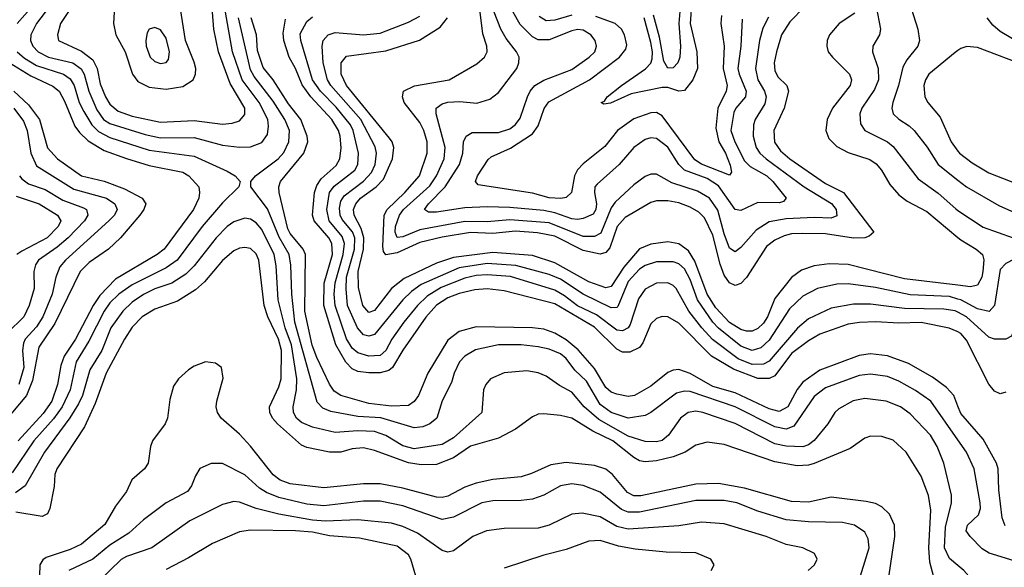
# Model space of a CAD drawing. Header units: inches. Extents: x 1308407 to 1441228, y 959628 to 1036311.
# Tile 88 of 256: x 1356670 to 1360165, y 986121 to 988063. Entities that reach past the tile are written whole.
import ezdxf

# ---------------------------------------------------------------- set-up
doc = ezdxf.new("R2010")
doc.units = ezdxf.units.IN
doc.header["$MEASUREMENT"] = 0
doc.layers.add('B3958', color=7, linetype='Continuous')
doc.layers.add('B3968', color=7, linetype='Continuous')

msp = doc.modelspace()

# ---------------------------------------------------------------- linework, layer by layer
at = {"layer": 'B3958', "color": 5}
for points, elevation in [([(1360000, 988261.8), (1359990, 988267.6), (1359953.8, 988273.8), (1359910, 988266.2), (1359870, 988243), (1359830, 988192), (1359820.5, 988150), (1359857.6, 988030), (1359863.5, 987990), (1359858.1, 987970), (1359819, 987921), (1359804.9, 987895.1), (1359789.3, 987830), (1359768.7, 987770), (1359765.2, 987750), (1359770.8, 987730), (1359790, 987710.1), (1359827, 987687), (1359845, 987670), (1359891.3, 987611.3), (1359930.1, 987550), (1360000, 987494.4)], 3460), ([(1356770, 988173.8), (1356661.3, 988050)], 3540), ([(1359017.5, 988150), (1359010, 988050), (1359016, 987970), (1359013.5, 987930), (1359005.7, 987910), (1358990, 987892.3), (1358970, 987891.4), (1358956.5, 987916.5), (1358941.5, 988001.5), (1358920, 988080)], 3260), ([(1356792.1, 988130), (1356730.5, 988050), (1356710.1, 988010), (1356709.4, 987990), (1356716.6, 987970), (1356735.9, 987950), (1356772.5, 987930), (1356858.8, 987910), (1356889.2, 987889.2), (1356899.3, 987870), (1356915.8, 987810), (1356944.1, 987744.1), (1356967.9, 987710), (1356990, 987694.7), (1357116.2, 987656.2), (1357170, 987644.9), (1357290, 987645.4), (1357390, 987617.9), (1357450, 987611.3), (1357490, 987612), (1357530, 987627.3), (1357550, 987656.4), (1357554, 987686), (1357550.6, 987710), (1357520.9, 987770), (1357460.1, 987850), (1357425.8, 987950), (1357400.9, 988090)], 3560), ([(1356876.6, 988143.4), (1356815.8, 988050), (1356804.5, 988010), (1356808.7, 987990), (1356890, 987951.9), (1356930, 987921.1), (1356945.7, 987890), (1356956.1, 987836.1), (1356975, 987790), (1356990, 987763.3), (1357019.4, 987739.4), (1357070, 987721.2), (1357170, 987700.1), (1357290, 987706.2), (1357390, 987692.7), (1357424, 987696), (1357450, 987704.8), (1357470, 987727.6), (1357468.9, 987750), (1357417.5, 987837.5), (1357376.4, 987950), (1357359.4, 988030), (1357354.7, 988090)], 3580), ([(1359055.4, 988130), (1359050.3, 988050.3), (1359073.1, 987950), (1359075.3, 987890), (1359059.7, 987850), (1359030, 987812.7), (1359010, 987809.4), (1358970, 987822.4), (1358950, 987822.5), (1358839.9, 987800.1), (1358767.2, 987767.2), (1358743.7, 987763.7), (1358734.3, 987770), (1358745.6, 987774.4), (1358755, 987790), (1358805.8, 987830), (1358891.3, 987888.7), (1358910.2, 987909.8), (1358915.2, 987924.8), (1358915.9, 987950), (1358910, 987982.4), (1358886.5, 988070)], 3280), ([(1359456.5, 988110), (1359403.9, 988056.1), (1359374.4, 988010), (1359355.7, 987950), (1359348.1, 987910), (1359350, 987883.1), (1359361.3, 987861.3), (1359392.3, 987830), (1359398.5, 987810), (1359383, 987750), (1359346.4, 987670), (1359349.6, 987629.6), (1359370, 987598.7), (1359403, 987570), (1359530, 987483), (1359593.4, 987450), (1359701.8, 987310), (1359684.9, 987295.1), (1359670.1, 987289.9), (1359630, 987288.3), (1359530, 987303.3), (1359450, 987305.5), (1359410, 987303.4), (1359383.5, 987296.5), (1359350, 987281.4), (1359321.3, 987258.7), (1359250, 987149.2), (1359230, 987127.6), (1359210, 987120.9), (1359190, 987129.9), (1359170, 987157.2), (1359155.9, 987195.9), (1359130, 987298.9), (1359101, 987361), (1359080.7, 987380.7), (1359050, 987398.2), (1359010, 987413.6), (1358970, 987421.3), (1358930, 987421.1), (1358910, 987415.3), (1358818.7, 987361.3), (1358790.4, 987329.6), (1358765.2, 987254.8), (1358750, 987237.9), (1358730, 987232), (1358670, 987245.2), (1358570, 987295.1), (1358507.8, 987307.8), (1358430, 987313.3), (1358350, 987305.2), (1358270, 987308.4), (1358170, 987292.4), (1358090, 987273.6), (1358010, 987236), (1357969.4, 987229.4), (1357961.8, 987241.8), (1357959.2, 987259.2), (1357964.1, 987370), (1357974.4, 987390), (1358037, 987450), (1358089.3, 987510), (1358116.8, 987590), (1358116.9, 987630), (1358104.9, 987670), (1358090, 987699.2), (1358035, 987770), (1358029, 987790), (1358032.7, 987810), (1358071.1, 987828.9), (1358194.2, 987850), (1358293.2, 987906.8), (1358320.2, 987930), (1358329.2, 987950), (1358327.9, 987970), (1358313.6, 988013.6), (1358304.4, 988090)], 3380), ([(1359327.6, 988072.4), (1359307.2, 988032.8), (1359296.2, 987990), (1359281.2, 987890), (1359290.4, 987850), (1359313.7, 987810), (1359319.7, 987790), (1359314.7, 987765.3), (1359281, 987710), (1359274.7, 987690), (1359273, 987650), (1359284.6, 987610), (1359297, 987590), (1359319, 987570), (1359454.9, 987470), (1359551.2, 987411.2), (1359567.6, 987390), (1359570, 987367.4), (1359550, 987359), (1359490, 987361.8), (1359390, 987356.9), (1359330, 987346.7), (1359283.6, 987316.4), (1359230, 987255.3), (1359210, 987239.9), (1359190, 987253), (1359170, 987303.9), (1359148.4, 987388.4), (1359118.1, 987430), (1359075.5, 987455.5), (1358984.2, 987484.2), (1358930, 987515.2), (1358910, 987516.1), (1358890, 987507.1), (1358850, 987477.8), (1358783.8, 987416.2), (1358770, 987396.1), (1358733.4, 987306.6), (1358710, 987293.9), (1358670, 987294.2), (1358550, 987342.8), (1358410, 987354), (1358330, 987346.6), (1358250, 987347.2), (1358090, 987317.6), (1358030, 987292.7), (1358010, 987290.7), (1358003.4, 987310), (1358004, 987330), (1358017.8, 987370), (1358032, 987390), (1358126, 987474), (1358149.1, 987510), (1358177.4, 987570), (1358180.4, 987610), (1358148.5, 987730), (1358148.5, 987750), (1358170, 987765.4), (1358190, 987770.8), (1358232.7, 987772.7), (1358292.2, 987767.8), (1358338.4, 987781.6), (1358370, 987804.7), (1358434.5, 987890), (1358441.9, 987910), (1358442.5, 987930), (1358433.3, 987950), (1358396.9, 987996.9), (1358377.7, 988030), (1358353.9, 988090)], 3360), ([(1359234.2, 988065.8), (1359229.8, 987970), (1359219.5, 987890), (1359223.6, 987870), (1359249.1, 987810), (1359246.3, 987790), (1359212.3, 987750), (1359205.2, 987734.8), (1359194.6, 987670), (1359207.8, 987630), (1359243.2, 987563.2), (1359263.3, 987543.3), (1359321.7, 987510), (1359343.6, 987490), (1359391, 987430), (1359380.9, 987419.1), (1359366.6, 987413.4), (1359290, 987414.7), (1359230, 987386.5), (1359210, 987390.6), (1359150, 987473.6), (1359110, 987499.8), (1359029.7, 987529.7), (1359009.3, 987549.3), (1358970, 987610.8), (1358930, 987641.8), (1358910, 987644.9), (1358890, 987638), (1358850, 987610.5), (1358798.3, 987550), (1358719.9, 987480.1), (1358711.9, 987470), (1358710.5, 987450), (1358717.6, 987410), (1358715.6, 987390), (1358705.8, 987374.2), (1358670, 987357.7), (1358650, 987354.3), (1358630, 987357.3), (1358570, 987378.8), (1358530, 987386.6), (1358410, 987397.4), (1358330, 987399.9), (1358250, 987396.2), (1358150, 987380.4), (1358121, 987381), (1358107.5, 987390), (1358120.9, 987410), (1358180.1, 987470), (1358231.2, 987550), (1358242.5, 987590), (1358245.7, 987630), (1358254.6, 987650), (1358276.2, 987663.8), (1358370, 987663.8), (1358410, 987676.8), (1358430, 987691.5), (1358446.4, 987713.6), (1358472, 987790), (1358481.5, 987810), (1358498.4, 987830), (1358530, 987849.2), (1358630, 987886.7), (1358691.9, 987930), (1358711, 987950), (1358717.3, 987970), (1358713, 987990), (1358697.3, 988010), (1358670, 988026), (1358650, 988028.4), (1358630, 988024.3), (1358550, 987992), (1358510, 987992.5), (1358490, 988002.6), (1358446.3, 988046.3), (1358422.2, 988090)], 3340), ([(1359634, 988086), (1359578.1, 988050), (1359544.7, 988010), (1359536.4, 987990), (1359534.4, 987970), (1359539.8, 987950), (1359554.5, 987930), (1359615.3, 987870), (1359622.8, 987850), (1359617.3, 987830), (1359554.6, 987750), (1359536.6, 987710), (1359531.3, 987670), (1359542.1, 987642.1), (1359570, 987613.3), (1359610, 987592.3), (1359687.3, 987567.3), (1359710, 987552.7), (1359728.7, 987530), (1359758.4, 987478.4), (1359790, 987442.2), (1359820.3, 987420.3), (1359890, 987382.7), (1360000, 987290.9)], 3420), ([(1359709.7, 988109.7), (1359724.8, 988030), (1359721.8, 988010), (1359698.6, 987970), (1359696.5, 987950), (1359717.4, 987890), (1359718.4, 987850), (1359703.7, 987816.3), (1359659.6, 987750), (1359652.3, 987730), (1359654.3, 987694.3), (1359670.2, 987670), (1359749.7, 987629.7), (1359770, 987613.9), (1359859.4, 987499.4), (1359930, 987448.1), (1359992.3, 987392.3), (1360000, 987387.1)], 3440), ([(1360000, 986572.9), (1359904.3, 986710), (1359850, 986748.4), (1359790, 986781.8), (1359750, 986798), (1359690, 986805.7), (1359650, 986801.8), (1359530, 986757.8), (1359490, 986727), (1359417.9, 986622.1), (1359390, 986611.3), (1359350, 986619.2), (1359210, 986690.2), (1359050, 986744.4), (1359030, 986745.6), (1359001.8, 986738.2), (1358910.4, 986669.6), (1358890, 986659.2), (1358830, 986649.6), (1358770, 986670.6), (1358730, 986698.5), (1358681.6, 986781.6), (1358640.8, 986820.8), (1358610, 986862), (1358590, 986877.8), (1358550, 986894.6), (1358510, 986903), (1358450, 986910.7), (1358370, 986910.7), (1358287.6, 986892.4), (1358250.2, 986870), (1358231.4, 986850), (1358212.5, 986810), (1358203.2, 986776.8), (1358170, 986711.1), (1358150.8, 986650), (1358126.2, 986630), (1358101.2, 986618.8), (1358070, 986615.2), (1357951.6, 986651.6), (1357870, 986656.2), (1357774.2, 986674.2), (1357745.7, 986685.7), (1357726.6, 986706.6), (1357647.3, 986990), (1357636.5, 987090), (1357633.2, 987193.2), (1357626.5, 987230), (1357591.6, 987291.6), (1357550, 987392.1), (1357490.7, 987470), (1357490.7, 987490), (1357507.6, 987510), (1357587.7, 987570), (1357608.2, 987591.8), (1357626.1, 987630), (1357627.5, 987670), (1357611.7, 987710), (1357570, 987774.1), (1357502.1, 987862.1), (1357490, 987886), (1357447.4, 988070)], 3540), ([(1360000, 986692.4), (1359985.4, 986730), (1359959.1, 986759.1), (1359910, 986795.8), (1359824.2, 986844.2), (1359750, 986870.9), (1359690, 986877.9), (1359650, 986872.4), (1359510, 986820.3), (1359450, 986777.8), (1359430, 986751.4), (1359396, 986690), (1359365.8, 986674.2), (1359330, 986683.6), (1359210, 986740.1), (1359130, 986761.8), (1359050, 986808.1), (1359010, 986822.5), (1358990, 986820.7), (1358970, 986812), (1358910, 986763.1), (1358852.4, 986730), (1358830, 986727.1), (1358790, 986735.5), (1358770, 986742.6), (1358750, 986758.7), (1358710, 986826.1), (1358652.9, 986892.9), (1358610, 986928.2), (1358570, 986951.8), (1358530, 986965.3), (1358490.7, 986970.7), (1358290, 986974.2), (1358230, 986956.9), (1358190, 986926.2), (1358118.9, 986810), (1358085.6, 986730), (1358070.6, 986709.4), (1358050, 986695.5), (1357990, 986693.1), (1357910, 986701.7), (1357810, 986730.5), (1357786.2, 986746.2), (1357770.1, 986770.1), (1357724.7, 986864.7), (1357708.7, 986908.7), (1357681.8, 987030), (1357685, 987230), (1357676.9, 987250), (1357630, 987305), (1357621.7, 987321.7), (1357591.7, 987450), (1357590.3, 987470), (1357596.2, 987490), (1357679.1, 987590), (1357693, 987630), (1357691.2, 987650), (1357668.5, 987710), (1357624.7, 987764.7), (1357569.9, 987850), (1357534.2, 987894.2), (1357514, 987954), (1357510.6, 988010), (1357491.8, 988070)], 3520), ([(1360000, 986956.4), (1359997.8, 986957.8), (1359969, 986969), (1359870, 986989.4), (1359790, 986986.7), (1359708.2, 986991.8), (1359650.3, 986989.7), (1359610, 986983), (1359510, 986947.7), (1359470, 986924.7), (1359410, 986879.2), (1359350, 986800.7), (1359329.8, 986790.2), (1359290, 986791.1), (1359204.2, 986824.2), (1359126.1, 986870), (1359010, 986986.9), (1358970, 987009.9), (1358950, 987010.5), (1358930, 987003.2), (1358910, 986985), (1358882.2, 986917.8), (1358870, 986900.4), (1358835.6, 986884.4), (1358810, 986884.4), (1358790, 986894.8), (1358710, 986972.5), (1358570, 987056), (1358390, 987101.5), (1358330, 987109), (1358285.8, 987105.8), (1358230, 987092.1), (1358190, 987076.9), (1358149.4, 987050.6), (1358111.2, 987008.8), (1358030, 986891.4), (1357993.6, 986830), (1357980.3, 986819.7), (1357950, 986810.5), (1357910, 986810.5), (1357870, 986815), (1357850, 986825.3), (1357828.2, 986848.2), (1357791.8, 986910), (1357750, 987050), (1357751.2, 987128.8), (1357780.2, 987230), (1357778.5, 987270), (1357767.3, 987290), (1357715.4, 987350), (1357709.4, 987370), (1357717.2, 987450), (1357724.7, 987475.3), (1357740.9, 987499.1), (1357794.1, 987545.9), (1357806.8, 987570), (1357811.1, 987608.9), (1357807.9, 987650), (1357801.8, 987670), (1357778.2, 987710), (1357703.2, 987790), (1357672.4, 987832.4), (1357649.8, 987889.8), (1357627.3, 987930), (1357608.1, 987990), (1357604.9, 988015.1), (1357614.2, 988065.8)], 3480), ([(1360000, 987025.6), (1359990, 987030.7), (1359950, 987036.2), (1359810, 987039.4), (1359690, 987054.4), (1359630, 987054), (1359550, 987039.7), (1359470, 987002.6), (1359430.5, 986969.5), (1359330, 986852.8), (1359310, 986841.2), (1359270, 986840.5), (1359220.4, 986860.4), (1359129.2, 986929.2), (1359091.4, 986970), (1359045.6, 987030), (1358999.9, 987110), (1358990, 987120.5), (1358970, 987129.9), (1358930, 987128.5), (1358890, 987107.6), (1358866.6, 987073.4), (1358837.3, 986982.7), (1358830, 986969.9), (1358810, 986959.3), (1358790, 986962.7), (1358717.1, 987017.1), (1358650, 987048.1), (1358603.8, 987083.8), (1358570, 987103.6), (1358412, 987152), (1358330, 987158.7), (1358290, 987156.1), (1358250, 987147.1), (1358166.6, 987113.4), (1358116.9, 987083.1), (1358081.7, 987050), (1358033.5, 986990), (1357991.3, 986930), (1357970, 986890.4), (1357950, 986872.9), (1357910, 986870.2), (1357870, 986881.5), (1357850, 986898.7), (1357830, 986931), (1357790.4, 987050), (1357786, 987090), (1357789.5, 987129.5), (1357818.3, 987230), (1357823.4, 987270), (1357814.7, 987294.7), (1357768.4, 987350), (1357760.2, 987390), (1357769.6, 987450.4), (1357786.9, 987473.1), (1357860.3, 987530), (1357870.6, 987550), (1357872.5, 987590), (1357853.4, 987670), (1357844.3, 987690), (1357793.7, 987753.7), (1357738, 987810), (1357710, 987850), (1357667.9, 987990), (1357666.3, 988013.7), (1357690, 988056.8), (1357710, 988073.3)], 3460), ([(1360000, 987072.4), (1359970, 987081.8), (1359830, 987087.5), (1359707, 987113), (1359610, 987126.5), (1359570, 987125.7), (1359501.5, 987110), (1359450, 987082.5), (1359402.5, 987037.5), (1359330, 986926.3), (1359300.1, 986899.9), (1359270, 986890.6), (1359230, 986905.8), (1359150, 986968.8), (1359130.2, 986990), (1359075.4, 987070), (1359050, 987141.6), (1359030, 987179.5), (1359010, 987197.3), (1358990, 987204.7), (1358930, 987204.8), (1358890, 987191.3), (1358870, 987178), (1358830, 987134.7), (1358793.6, 987046.4), (1358790, 987042.3), (1358770, 987040.9), (1358670, 987089.4), (1358590, 987142.6), (1358550, 987160.1), (1358431.3, 987191.2), (1358330, 987198.4), (1358230, 987182.7), (1358095.8, 987124.2), (1358060.4, 987099.6), (1358029.7, 987070), (1357930, 986947.1), (1357910, 986940.9), (1357890, 986945.8), (1357869, 986970), (1357833.9, 987050), (1357828.9, 987108.9), (1357830.7, 987150), (1357858.1, 987250), (1357859.3, 987290), (1357851.2, 987311.2), (1357815.2, 987355.2), (1357807.9, 987370), (1357805.6, 987394.4), (1357810, 987419.8), (1357821.4, 987438.6), (1357890, 987490.7), (1357918.4, 987521.6), (1357931.9, 987550), (1357936.7, 987590), (1357932, 987612), (1357880.9, 987710), (1357775.1, 987830), (1357762.8, 987850), (1357747.3, 987910), (1357744.3, 987970), (1357747.5, 987990), (1357765.2, 988010), (1357790, 988017.5), (1357890, 988010.1), (1357950, 988016), (1358050, 988054.6), (1358090, 988076.3)], 3440), ([(1360000, 987121.4), (1359810, 987144.8), (1359610, 987194.8), (1359543, 987197), (1359490, 987190.7), (1359445.4, 987174.6), (1359410, 987148.7), (1359350, 987075), (1359324.1, 987010), (1359310, 986987.4), (1359290, 986967.6), (1359270, 986959), (1359250, 986958.3), (1359230, 986964.9), (1359190, 986989.4), (1359141.4, 987041.4), (1359109.7, 987090), (1359066.4, 987206.4), (1359044.1, 987244.1), (1359010, 987268.5), (1358970, 987276), (1358910, 987267.2), (1358870, 987250.7), (1358814, 987186), (1358770, 987117.6), (1358750, 987111.8), (1358690, 987133.2), (1358570, 987201.6), (1358490, 987227.5), (1358350, 987237.5), (1358210, 987219.4), (1358150, 987199.7), (1358034.6, 987145.4), (1357989.4, 987110), (1357930, 987032.5), (1357910, 987025.4), (1357887.8, 987050), (1357873.3, 987113.3), (1357872.2, 987170), (1357890.4, 987250), (1357892, 987290), (1357882.5, 987322.5), (1357857.3, 987370), (1357855, 987390), (1357863.3, 987410), (1357880.4, 987430), (1357936, 987470), (1357961.7, 987498.3), (1357993.4, 987570), (1357997.8, 987610), (1357992.2, 987630), (1357983.1, 987643.1), (1357830.2, 987830), (1357810.9, 987870), (1357811.1, 987910), (1357830, 987933.7), (1357970, 987953.2), (1358089.7, 987990.3), (1358163.2, 988036.8), (1358189.1, 988070)], 3420), ([(1359161.6, 988078.4), (1359159.1, 988050), (1359170.6, 987970), (1359166.8, 987890), (1359181, 987830), (1359177.4, 987810), (1359148.5, 987750), (1359141.5, 987678.5), (1359151.5, 987630), (1359175.1, 987590), (1359192.3, 987547.7), (1359196.8, 987523.2), (1359190, 987512.3), (1359090, 987551.2), (1359066.3, 987566.3), (1358950, 987722.5), (1358930, 987734.2), (1358910, 987733.2), (1358850, 987711.7), (1358791.9, 987670), (1358746.5, 987613.5), (1358670, 987552.6), (1358650, 987531), (1358639.9, 987510), (1358629.2, 987450.8), (1358610, 987432.4), (1358591.1, 987428.9), (1358550, 987431.1), (1358490, 987448.1), (1358297.3, 987477.3), (1358288.4, 987490), (1358295.4, 987510), (1358332.4, 987567.6), (1358343.2, 987576.8), (1358412.3, 987607.7), (1358490, 987658.4), (1358510, 987687.5), (1358531.4, 987748.6), (1358548.1, 987771.9), (1358692.1, 987850), (1358799.4, 987930), (1358821.5, 987958.5), (1358825.2, 987974.8), (1358817.1, 988010), (1358806.1, 988030), (1358783.2, 988050), (1358715.3, 988075.3)], 3320), ([(1358630, 988079.5), (1358570, 988061.7), (1358539.3, 988059.3), (1358514.3, 988074.3)], 3320), ([(1356661.9, 987950), (1356687, 987927), (1356730, 987900.4), (1356825.9, 987870), (1356850, 987853.4), (1356863.5, 987830), (1356881.8, 987770), (1356897.6, 987737.6), (1356926.8, 987690), (1356950, 987667.2), (1356990, 987645), (1357130, 987601), (1357290, 987579.7), (1357406.5, 987526.5), (1357435.6, 987510), (1357453, 987490), (1357447.7, 987470), (1357390, 987413.6), (1357318.1, 987330), (1357229.4, 987210.6), (1357190, 987182.8), (1357070, 987123.2), (1357022.5, 987090), (1356990, 987058.8), (1356970, 987030), (1356916.4, 986923.6), (1356871, 986850), (1356849.8, 986750.2), (1356821.2, 986690), (1356790, 986647.7), (1356720.3, 986570), (1356644.2, 986455.8)], 3540), ([(1360000, 987953.7), (1359990, 987946.8), (1359896.8, 987870), (1359884.7, 987850), (1359879.2, 987830), (1359882.7, 987790), (1359893.4, 987770), (1359937.5, 987717.5), (1359975.6, 987630), (1360000, 987597.6)], 3480), ([(1356602.5, 987930), (1356710, 987864.1), (1356787.8, 987827.8), (1356810, 987810.1), (1356830, 987774.1), (1356866.3, 987686.3), (1356883.1, 987663.1), (1356913.8, 987633.8), (1356970, 987599.9), (1357050, 987571.2), (1357130, 987546.3), (1357250, 987522.6), (1357270.7, 987510), (1357305.7, 987470), (1357309.1, 987450), (1357306, 987430), (1357286.9, 987390), (1357183.1, 987250), (1357158.8, 987230), (1357010, 987143.6), (1356954.3, 987085.7), (1356931, 987050), (1356868.3, 986930), (1356827.8, 986870), (1356816.5, 986836.5), (1356804.9, 986770), (1356784.6, 986710), (1356753.6, 986666.4), (1356664.9, 986570)], 3520), ([(1356649.9, 987809.9), (1356701.9, 987761.9), (1356740.4, 987710), (1356768.9, 987608.9), (1356804.5, 987570), (1356889.4, 987509.4), (1356970, 987490.1), (1357043, 987463), (1357105, 987430), (1357118, 987410), (1357111.6, 987390), (1357097.4, 987370), (1357028.1, 987290), (1356985.9, 987250), (1356917.5, 987202.5), (1356884.9, 987170), (1356794.6, 986985.4), (1356738.2, 986901.8), (1356716.5, 986783.5), (1356695.1, 986730), (1356550, 986560.5)], 3480), ([(1356649.1, 987750), (1356683.8, 987703.8), (1356697, 987670), (1356710, 987590), (1356730, 987545.6), (1356862.2, 987462.2), (1356978.5, 987430), (1357008.5, 987410), (1357016.5, 987390), (1357007.4, 987370), (1356987.4, 987350), (1356833.3, 987210), (1356813.1, 987186.9), (1356798.4, 987150), (1356785.9, 987090), (1356752.1, 987010), (1356730, 986974.2), (1356689.8, 986930.2), (1356683.7, 986916.3), (1356680.8, 986890), (1356684.8, 986830), (1356667.5, 986770)], 3460), ([(1356669.3, 987510), (1356678.4, 987498.4), (1356701.2, 987481.2), (1356761, 987461), (1356823.6, 987423.6), (1356896.4, 987396.4), (1356907.5, 987390), (1356912, 987370), (1356900.7, 987350), (1356842.7, 987290), (1356803.5, 987256.5), (1356737.1, 987210), (1356726.5, 987193.5), (1356720.7, 987170), (1356722.1, 987110), (1356704.6, 987050), (1356684.7, 987010), (1356627.8, 986952.2)], 3440), ([(1356657.5, 987437.5), (1356739.8, 987410), (1356804.6, 987370), (1356815.9, 987350), (1356806.8, 987330), (1356768, 987290), (1356677.7, 987242.3), (1356660.8, 987230)], 3420), ([(1360000, 986126.9), (1359970, 986151.7), (1359952.1, 986190), (1359956.5, 986263.5), (1359977.6, 986350), (1359977.3, 986377.3), (1359949.9, 986490), (1359926.3, 986550), (1359902.5, 986590), (1359830, 986665.9), (1359796.8, 986690), (1359745.1, 986710), (1359670, 986720.1), (1359628.3, 986711.7), (1359577.4, 986682.6), (1359563.2, 986670), (1359538, 986630), (1359489.4, 986570.6), (1359470, 986555.3), (1359450, 986548.4), (1359390, 986550.2), (1359350, 986559.3), (1359210, 986630.9), (1359094.5, 986670), (1359070, 986674.4), (1359043.2, 986670), (1359015.7, 986650), (1358973, 986590), (1358950, 986571), (1358930, 986565.5), (1358890, 986566.7), (1358830, 986586.6), (1358725.3, 986645.3), (1358674.1, 986690), (1358630, 986742.5), (1358586, 986766), (1358539.4, 986799.4), (1358510, 986811.1), (1358470, 986818), (1358389.6, 986810.4), (1358341.2, 986790), (1358324.4, 986770), (1358316.2, 986750), (1358310.1, 986669.9), (1358210, 986580.3), (1358170, 986557.1), (1358070, 986541.7), (1358030, 986551.7), (1357970, 986588.4), (1357930, 986602.6), (1357870, 986605.6), (1357790, 986599), (1357710, 986617.9), (1357670, 986635), (1357652.6, 986650), (1357641.9, 986670), (1357641, 986690), (1357652.9, 986750), (1357653.6, 986790), (1357634.5, 986910), (1357613, 986970), (1357587.5, 987070), (1357580.9, 987190), (1357573, 987230), (1357530, 987319.6), (1357510, 987343.2), (1357490, 987355.6), (1357470, 987359), (1357430, 987347), (1357406.4, 987330), (1357367.4, 987290), (1357289.3, 987190), (1357259.5, 987160.5), (1357210, 987129), (1357150, 987108.4), (1357110, 987088.6), (1357070, 987061), (1357037, 987030), (1356994.1, 986970), (1356961.5, 986890), (1356919, 986821), (1356893.6, 986730), (1356879.3, 986700.7), (1356848.5, 986651.5), (1356758.4, 986530), (1356689.8, 986410.2), (1356655.2, 986384.8)], 3560), ([(1359923.7, 986050), (1359899.8, 986139.8), (1359896.5, 986190), (1359904, 986324), (1359895.9, 986375.9), (1359870, 986444.4), (1359816.2, 986530), (1359770, 986571.6), (1359730, 986585), (1359690, 986586.6), (1359670, 986579.4), (1359617.4, 986542.6), (1359490, 986489), (1359470, 986482.9), (1359430, 986481.4), (1359350, 986495.2), (1359170, 986556.6), (1359110, 986565.2), (1359070, 986554.1), (1359031.8, 986530), (1358990, 986512.6), (1358930, 986499), (1358890, 986495.4), (1358870, 986499.2), (1358850, 986510.3), (1358775.4, 986570), (1358704.5, 986604.5), (1358630, 986649.6), (1358590, 986659.7), (1358530, 986665.8), (1358510, 986664.1), (1358490, 986655.3), (1358430, 986610.5), (1358370, 986579.5), (1358270, 986551), (1358210, 986509.6), (1358150, 986485.5), (1358095.5, 986484.5), (1358050, 986491.6), (1357930, 986535.4), (1357890, 986544.3), (1357850, 986541), (1357809.9, 986529.9), (1357770, 986529.6), (1357690, 986546), (1357670, 986554.3), (1357585.8, 986630), (1357567.9, 986650), (1357557.7, 986670), (1357557.1, 986690), (1357590, 986760.6), (1357598.8, 986790), (1357599.7, 986890), (1357588.7, 986930), (1357551.1, 987010), (1357537.7, 987050), (1357519.6, 987210), (1357510, 987232.7), (1357490, 987251.6), (1357470, 987255.8), (1357450, 987252.6), (1357430, 987243), (1357390, 987208.8), (1357326.7, 987133.3), (1357294.2, 987105.8), (1357230, 987065.6), (1357150, 987036.3), (1357105, 987010), (1357070, 986972.7), (1357042.4, 986930), (1356977.9, 986810), (1356938.3, 986701.7), (1356900.8, 986619.2), (1356802.1, 986470), (1356795.5, 986450), (1356792.4, 986407.6), (1356777.6, 986330), (1356768.8, 986311.2), (1356750, 986301.4), (1356656.6, 986316.6)], 3580), ([(1359747.1, 986030), (1359776.7, 986230), (1359774.6, 986270), (1359757.1, 986310), (1359730, 986335.5), (1359707, 986347), (1359674.9, 986354.9), (1359550, 986369.5), (1359470, 986351.7), (1359410, 986354.5), (1359242.3, 986402.3), (1359150, 986418.8), (1359070, 986416.4), (1358874.5, 986374.5), (1358850, 986374), (1358826.9, 986386.9), (1358774.1, 986450), (1358750, 986469.5), (1358710, 986482), (1358610, 986493.1), (1358555.1, 986484.9), (1358486.6, 986453.4), (1358450, 986441.7), (1358350, 986432), (1358290, 986419.9), (1358250, 986405.2), (1358190, 986372.9), (1358170, 986368.9), (1358150, 986369.9), (1358030, 986402.2), (1357950, 986417), (1357890, 986417), (1357750, 986402.8), (1357630, 986417.1), (1357595, 986430), (1357569.5, 986449.5), (1357490, 986550.5), (1357450, 986592.7), (1357385, 986650), (1357372.3, 986670), (1357367.7, 986690), (1357369.8, 986710), (1357392.3, 986792.3), (1357387, 986830), (1357365.3, 986845.3), (1357330, 986849.6), (1357290, 986834.3), (1357270, 986821.3), (1357234, 986790), (1357215.9, 986764.1), (1357203.4, 986716.6), (1357194.9, 986650), (1357186.5, 986630), (1357141.3, 986570), (1357134.2, 986550), (1357126.7, 986490), (1357113.1, 986470), (1357069, 986431), (1357050.1, 986389.9), (1357010, 986337.4), (1356972.7, 986272.7), (1356890, 986203.3), (1356850, 986184), (1356764.2, 986155.8), (1356752.2, 986147.8), (1356741.8, 986130), (1356739.5, 986050)], 3620), ([(1359643.6, 986056.4), (1359684.7, 986190), (1359682, 986222), (1359670, 986245.1), (1359632.6, 986270), (1359590, 986279.4), (1359470, 986281.8), (1359390, 986289.6), (1359290, 986320.5), (1359215.3, 986350), (1359170, 986357.6), (1359070, 986358.1), (1358870, 986316.1), (1358830, 986316.1), (1358806.4, 986326.4), (1358730, 986387.1), (1358670, 986411.7), (1358630, 986417.6), (1358590, 986409.5), (1358530, 986376.9), (1358490, 986362.6), (1358450, 986357.8), (1358350, 986356.7), (1358310, 986349.9), (1358210, 986299.4), (1358170, 986290.8), (1358030, 986339.2), (1357950, 986355.4), (1357890, 986355.7), (1357750, 986339.5), (1357690, 986344.4), (1357590, 986368.7), (1357545.9, 986385.9), (1357521.9, 986401.9), (1357470, 986448.7), (1357390, 986488.9), (1357350, 986489.8), (1357310, 986471), (1357294.4, 986445.6), (1357280.6, 986410), (1357265.8, 986390), (1357190, 986349.2), (1357110, 986289.2), (1357057.4, 986242.6), (1356990, 986199.9), (1356930, 986150.3), (1356845.3, 986110)], 3640), ([(1359468, 986110), (1359491.5, 986130), (1359500.5, 986150), (1359491.5, 986170), (1359450, 986189.8), (1359390, 986201.5), (1359319.7, 986230), (1359170, 986275.2), (1359090, 986281.7), (1359010, 986267.7), (1358830, 986256.7), (1358790, 986265.4), (1358730, 986300.3), (1358666.8, 986313.2), (1358630, 986309.3), (1358550, 986270.5), (1358510, 986259.6), (1358390, 986258.2), (1358326.7, 986250), (1358278, 986230), (1358210, 986179.4), (1358190, 986174.5), (1358170, 986180.2), (1358081.8, 986241.8), (1358030, 986265.4), (1357990, 986277.6), (1357870, 986289), (1357755.6, 986284.4), (1357710, 986288.2), (1357589.7, 986309.7), (1357509.7, 986329.7), (1357450, 986351.9), (1357430, 986354.2), (1357390, 986343.9), (1357274.4, 986285.6), (1357139.2, 986190), (1357050, 986159.5), (1357030, 986148.5), (1356948.4, 986070)], 3660), ([(1358076.3, 986090), (1358058.7, 986150), (1358050, 986165.7), (1358010, 986195.9), (1357876.1, 986223.9), (1357770, 986232.1), (1357710, 986245.2), (1357649.5, 986250.5), (1357490, 986253.2), (1357450, 986246.7), (1357354.7, 986205.3), (1357270, 986154.3), (1357190, 986113)], 3680), ([(1359124.7, 986110), (1359135.1, 986130), (1359123.6, 986150), (1359070, 986172.9), (1358965, 986175), (1358854.5, 986185.5), (1358796, 986196), (1358730, 986216.1), (1358690, 986213.9), (1358610, 986184.6), (1358530, 986164.2), (1358390, 986118)], 3680)]:
    msp.add_lwpolyline(points, dxfattribs=dict(at, elevation=elevation))
for points, elevation in [([(1357170, 988188), (1357090.3, 988170), (1357070, 988160.8), (1357030.1, 988130), (1357015, 988110), (1357006.1, 988090), (1357003.1, 988050), (1357011.9, 988010), (1357044.7, 987950), (1357070.3, 987870.3), (1357090, 987843.8), (1357130, 987823.8), (1357190, 987817.2), (1357250, 987826.4), (1357286, 987850), (1357294.7, 987870), (1357295, 987890), (1357290, 987913.2), (1357259.4, 987990), (1357230.4, 988170.4), (1357206.7, 988186.7)], 3620), ([(1357150, 988036), (1357130.2, 988029.8), (1357122.7, 988017.3), (1357117.8, 987990), (1357119.8, 987970), (1357133.8, 987930), (1357150, 987915.2), (1357170, 987907.5), (1357190, 987911.4), (1357198.2, 987921.8), (1357202.5, 987950), (1357190, 987997.7), (1357170, 988027.4)], 3640)]:
    msp.add_lwpolyline(points, close=True, dxfattribs=dict(at, elevation=elevation))
at = {"layer": 'B3968', "color": 5}
for points, elevation in [([(1360270, 987950.6), (1360150, 988021.1), (1360124.1, 988044.1), (1360103.8, 988070)], 3460), ([(1360250, 987896.8), (1360070, 987964.9), (1360031.6, 987968.4), (1360010, 987960.7), (1360000, 987953.7)], 3480), ([(1360000, 987597.6), (1360005.8, 987590), (1360050, 987556), (1360110, 987519.9), (1360261.3, 987461.3)], 3480), ([(1360000, 987494.4), (1360030, 987470.6), (1360144.7, 987404.7), (1360370, 987303.8), (1360392.9, 987290), (1360405.8, 987270), (1360402.7, 987250), (1360391.7, 987230), (1360354.2, 987190), (1360322.9, 987177.1), (1360250, 987164.4), (1360225.3, 987154.7), (1360210, 987140.2), (1360201.9, 987118.1), (1360198.2, 987081.8), (1360201.8, 986970), (1360190, 986940.4), (1360170.1, 986929.9), (1360130, 986929.8), (1360110, 986937.2), (1360030.3, 987010), (1360000, 987025.6)], 3460), ([(1360000, 987387.1), (1360090, 987327.4), (1360196.5, 987290), (1360223.8, 987270), (1360234.7, 987254.7), (1360237.8, 987250), (1360231, 987230), (1360170, 987198.8), (1360150, 987177.3), (1360130.4, 987049.6), (1360111.1, 987028.9), (1360070, 987037.8), (1360010, 987069.3), (1360000, 987072.4)], 3440), ([(1360000, 987290.9), (1360010, 987282.6), (1360064.2, 987250), (1360087, 987230), (1360091.5, 987211.5), (1360088.8, 987170), (1360084.5, 987150), (1360070, 987122), (1360044.1, 987115.9), (1360000, 987121.4)], 3420), ([(1360170, 986742.4), (1360150, 986736.8), (1360130, 986746.2), (1360110, 986770.7), (1360030, 986926.5), (1360010.4, 986950), (1360000, 986956.4)], 3480), ([(1360168.2, 986268.2), (1360157.1, 986297.1), (1360144.7, 986395.3), (1360142.8, 986470), (1360137.3, 986490), (1360090, 986575.2), (1360010, 986666.7), (1360000, 986692.4)], 3520), ([(1360245.4, 986130), (1360111.3, 986171.3), (1360086.6, 986186.6), (1360043.1, 986230), (1360029.2, 986250), (1360033.8, 986270), (1360073, 986307), (1360079.9, 986330), (1360079.5, 986350), (1360057.8, 986470), (1360029.9, 986530), (1360000, 986572.9)], 3540), ([(1360000, 985652), (1360002.4, 985670), (1360024, 985696), (1360090.5, 985730), (1360111.8, 985750), (1360124.9, 985770), (1360128.9, 985791.1), (1360122.9, 985862.9), (1360116.6, 985896.6), (1360084, 985950), (1360084.5, 986010), (1360077.8, 986037.8), (1360056.2, 986070), (1360020.5, 986110), (1360000, 986126.9)], 3560)]:
    msp.add_lwpolyline(points, dxfattribs=dict(at, elevation=elevation))

doc.saveas('drawing.dxf')
